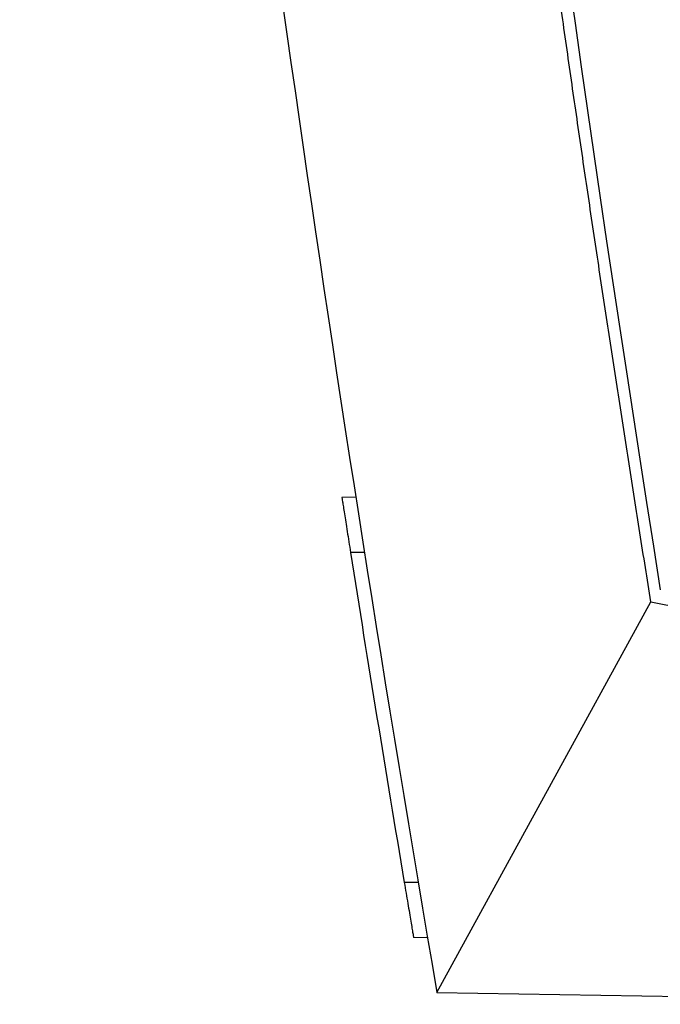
# Model space of a CAD drawing. Header units: millimetres. Extents: x 82 to 1002, y -172 to 1064.
# Tile 109 of 159: x 815 to 839, y 282 to 318. Entities that reach past the tile are written whole.
import ezdxf

# ---------------------------------------------------------------- set-up
doc = ezdxf.new("R2010")
doc.units = ezdxf.units.MM

msp = doc.modelspace()

# ---------------------------------------------------------------- linework, layer by layer
at = {"color": 7, "linetype": 'Continuous', "lineweight": 25}
for p, q in [((827.561, 300.563), (827.056, 300.553)), ((827.875, 298.554), (827.369, 298.554)), ((830.508, 282.556), (838.287, 296.759)), ((838.287, 296.759), (856.4, 293.219)), ((829.829, 286.555), (829.322, 286.555)), ((830.168, 284.547), (829.66, 284.555)), ((830.508, 282.556), (856.408, 282.124))]:
    msp.add_line(p, q, dxfattribs=at)
msp.add_arc((2013.298, 484.45), 1189.5, 179.183493, 189.057041, dxfattribs=at)
for points in [[(815.343, 414.384), (817.962, 370.207), (823.027, 326.174), (830.508, 282.556)], [(827.369, 298.554), (828, 294.551), (828.651, 290.551), (829.322, 286.555)]]:
    msp.add_open_spline(points, degree=3, dxfattribs=at)
for points, knots in [([(838.287, 296.759), (838.153, 297.595), (837.886, 299.266), (837.492, 301.773), (837.103, 304.281), (836.719, 306.789), (836.341, 309.298), (835.968, 311.808), (835.601, 314.319), (835.239, 316.829), (834.882, 319.341), (834.531, 321.853), (834.185, 324.366), (833.845, 326.879), (833.51, 329.392), (833.18, 331.906), (832.855, 334.421), (832.536, 336.936), (832.223, 339.452), (831.915, 341.968), (831.612, 344.485), (831.314, 347.001), (831.022, 349.519), (830.736, 352.037), (830.454, 354.555), (830.179, 357.074), (829.908, 359.593), (829.643, 362.112), (829.383, 364.632), (829.129, 367.152), (828.88, 369.672), (828.636, 372.193), (828.398, 374.714), (828.165, 377.236), (827.938, 379.757), (827.716, 382.279), (827.499, 384.802), (827.288, 387.324), (827.082, 389.847), (826.881, 392.37), (826.686, 394.893), (826.496, 397.416), (826.312, 399.94), (826.133, 402.464), (825.959, 404.988), (825.791, 407.512), (825.628, 410.036), (825.524, 411.719), (825.472, 412.561)], [0, 0, 0, 0, 0.021777, 0.043553, 0.065327, 0.087099, 0.10887, 0.130638, 0.152406, 0.174171, 0.195935, 0.217697, 0.239457, 0.261216, 0.282973, 0.304728, 0.326482, 0.348233, 0.369984, 0.391732, 0.413479, 0.435224, 0.456967, 0.478709, 0.500449, 0.522187, 0.543924, 0.565659, 0.587392, 0.609123, 0.630853, 0.652581, 0.674308, 0.696032, 0.717755, 0.739477, 0.761196, 0.782914, 0.80463, 0.826345, 0.848058, 0.869769, 0.891478, 0.913186, 0.934892, 0.956596, 0.978299, 1, 1, 1, 1]), ([(827.056, 300.553), (827.056, 300.553), (827.058, 300.54), (827.066, 300.489), (827.072, 300.45), (827.088, 300.349), (827.098, 300.287), (827.12, 300.141), (827.134, 300.056), (827.162, 299.871), (827.178, 299.77), (827.213, 299.552), (827.231, 299.436), (827.268, 299.197), (827.288, 299.071), (827.328, 298.814), (827.349, 298.685), (827.369, 298.554)], [0, 0, 0, 0, 0.125, 0.125, 0.25, 0.25, 0.375, 0.375, 0.5, 0.5, 0.625, 0.625, 0.75, 0.75, 0.875, 0.875, 1, 1, 1, 1]), ([(829.322, 286.555), (829.344, 286.424), (829.366, 286.295), (829.409, 286.041), (829.43, 285.915), (829.47, 285.674), (829.49, 285.559), (829.526, 285.342), (829.544, 285.239), (829.575, 285.054), (829.589, 284.971), (829.614, 284.824), (829.625, 284.761), (829.642, 284.66), (829.649, 284.621), (829.657, 284.569), (829.66, 284.555), (829.66, 284.555)], [0, 0, 0, 0, 0.125, 0.125, 0.25, 0.25, 0.375, 0.375, 0.5, 0.5, 0.625, 0.625, 0.75, 0.75, 0.875, 0.875, 1, 1, 1, 1])]:
    msp.add_open_spline(points, degree=3, knots=knots, dxfattribs=at)

doc.saveas('drawing.dxf')
